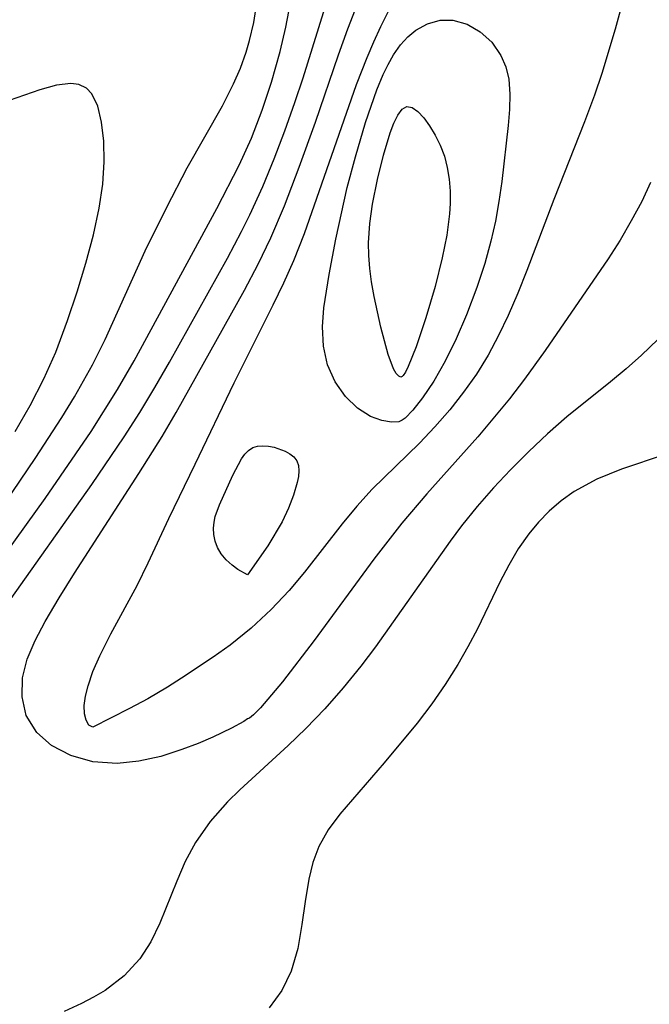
# Model space of a CAD drawing. Header units: metres. Extents: x 1073367 to 1082519, y 1569854 to 1574957.
# Tile 185 of 256: x 1075254 to 1075294, y 1573302 to 1573366. Entities that reach past the tile are written whole.
import ezdxf

# ---------------------------------------------------------------- set-up
doc = ezdxf.new("R2010")
doc.units = ezdxf.units.M
doc.layers.add('CGG_CurvaNivelLidar_v1', color=253, linetype='Continuous', lineweight=30)

msp = doc.modelspace()

# ---------------------------------------------------------------- linework, layer by layer
at = {"layer": 'CGG_CurvaNivelLidar_v1'}
for p, q in [((1075293.6705, 1573370.269, 65.5), (1075292.2751, 1573365.0528, 65.5)), ((1075272.0989, 1573361.8954, 66.5), (1075274.2925, 1573368.9062, 66.5)), ((1075268.9136, 1573365.4818, 67.5), (1075269.151, 1573367.0232, 67.5)), ((1075270.9745, 1573365.1716, 67), (1075271.2772, 1573366.746, 67)), ((1075274.9906, 1573365.0745, 66), (1075275.6293, 1573366.7405, 66)), ((1075277.1177, 1573365.225, 65.5), (1075277.7133, 1573366.3905, 65.5)), ((1075268.6384, 1573364.3059, 67.5), (1075268.9136, 1573365.4818, 67.5)), ((1075279.3777, 1573364.9829, 65), (1075280.1451, 1573365.4023, 65)), ((1075280.1451, 1573365.4023, 65), (1075280.9604, 1573365.6248, 65)), ((1075280.9604, 1573365.6248, 65), (1075281.7865, 1573365.6376, 65)), ((1075281.7865, 1573365.6376, 65), (1075282.701, 1573365.382, 65)), ((1075282.701, 1573365.382, 65), (1075283.5496, 1573364.8861, 65)), ((1075270.6158, 1573363.6092, 67), (1075270.9745, 1573365.1716, 67)), ((1075274.3907, 1573363.3869, 66), (1075274.9906, 1573365.0745, 66)), ((1075276.6627, 1573364.2348, 65.5), (1075277.1177, 1573365.225, 65.5)), ((1075278.8676, 1573364.5559, 65), (1075279.3777, 1573364.9829, 65)), ((1075283.5496, 1573364.8861, 65), (1075284.2938, 1573364.1976, 65)), ((1075292.2751, 1573365.0528, 65.5), (1075291.4107, 1573362.1788, 65.5)), ((1075268.4162, 1573363.5553, 67.5), (1075268.6384, 1573364.3059, 67.5)), ((1075276.2352, 1573363.2235, 65.5), (1075276.6627, 1573364.2348, 65.5)), ((1075277.9485, 1573363.3848, 65), (1075278.4046, 1573364.0398, 65)), ((1075278.4046, 1573364.0398, 65), (1075278.8676, 1573364.5559, 65)), ((1075284.2938, 1573364.1976, 65), (1075284.8854, 1573363.345, 65)), ((1075268.0469, 1573362.5175, 67.5), (1075268.4162, 1573363.5553, 67.5)), ((1075270.0629, 1573361.622, 67), (1075270.6158, 1573363.6092, 67)), ((1075272.8934, 1573359.0277, 66), (1075274.3907, 1573363.3869, 66)), ((1075275.5534, 1573361.4694, 65.5), (1075276.2352, 1573363.2235, 65.5)), ((1075277.2762, 1573362.115, 65), (1075277.5981, 1573362.7711, 65)), ((1075277.5981, 1573362.7711, 65), (1075277.9485, 1573363.3848, 65)), ((1075284.8854, 1573363.345, 65), (1075285.1975, 1573362.6096, 65)), ((1075267.6123, 1573361.5001, 67.5), (1075268.0469, 1573362.5175, 67.5)), ((1075285.1975, 1573362.6096, 65), (1075285.3917, 1573361.8099, 65)), ((1075291.4107, 1573362.1788, 65.5), (1075290.9338, 1573360.7765, 65.5)), ((1075257.0847, 1573361.5405, 68), (1075256.1544, 1573361.4259, 68)), ((1075257.6105, 1573361.4711, 68), (1075257.0847, 1573361.5405, 68)), ((1075266.8942, 1573360.0912, 67.5), (1075267.6123, 1573361.5001, 67.5)), ((1075269.4525, 1573359.7963, 67), (1075270.0629, 1573361.622, 67)), ((1075271.5691, 1573360.2998, 66.5), (1075272.0989, 1573361.8954, 66.5)), ((1075276.8592, 1573361.124, 65), (1075277.2762, 1573362.115, 65)), ((1075285.3917, 1573361.8099, 65), (1075285.4749, 1573360.8522, 65)), ((1075255.0893, 1573361.1232, 68), (1075252.6144, 1573360.2598, 68)), ((1075256.1544, 1573361.4259, 68), (1075255.0893, 1573361.1232, 68)), ((1075258.0887, 1573361.2403, 68), (1075257.6105, 1573361.4711, 68)), ((1075258.4433, 1573360.8607, 68), (1075258.0887, 1573361.2403, 68)), ((1075258.8231, 1573360.0603, 68), (1075258.4433, 1573360.8607, 68)), ((1075272.1925, 1573351.83, 65.5), (1075275.5534, 1573361.4694, 65.5)), ((1075276.1294, 1573359.0049, 65), (1075276.8592, 1573361.124, 65)), ((1075285.4749, 1573360.8522, 65), (1075285.451, 1573359.8482, 65)), ((1075270.9202, 1573358.4698, 66.5), (1075271.5691, 1573360.2998, 66.5)), ((1075290.9338, 1573360.7765, 65.5), (1075290.2913, 1573359.0561, 65.5)), ((1075259.0769, 1573359.0203, 68), (1075258.8231, 1573360.0603, 68)), ((1075264.6084, 1573356.0671, 67.5), (1075266.8942, 1573360.0912, 67.5)), ((1075268.7546, 1573358.0054, 67), (1075269.4525, 1573359.7963, 67)), ((1075278.2272, 1573359.4892, 64.5), (1075278.5041, 1573359.8672, 64.5)), ((1075278.5041, 1573359.8672, 64.5), (1075278.8126, 1573360.046, 64.5)), ((1075278.8126, 1573360.046, 64.5), (1075279.1558, 1573359.9813, 64.5)), ((1075279.1558, 1573359.9813, 64.5), (1075279.5245, 1573359.7178, 64.5)), ((1075279.5245, 1573359.7178, 64.5), (1075279.9043, 1573359.3081, 64.5)), ((1075285.451, 1573359.8482, 65), (1075285.3605, 1573358.8075, 65)), ((1075259.2155, 1573357.8014, 68), (1075259.0769, 1573359.0203, 68)), ((1075271.8541, 1573356.1171, 66), (1075272.8934, 1573359.0277, 66)), ((1075275.4841, 1573356.7848, 65), (1075276.1294, 1573359.0049, 65)), ((1075277.7383, 1573358.3434, 64.5), (1075277.9739, 1573358.9674, 64.5)), ((1075277.9739, 1573358.9674, 64.5), (1075278.2272, 1573359.4892, 64.5)), ((1075279.9043, 1573359.3081, 64.5), (1075280.2811, 1573358.791, 64.5)), ((1075290.2913, 1573359.0561, 65.5), (1075288.308, 1573354.0179, 65.5)), ((1075270.2292, 1573356.658, 66.5), (1075270.9202, 1573358.4698, 66.5)), ((1075277.3048, 1573356.9034, 64.5), (1075277.7383, 1573358.3434, 64.5)), ((1075280.2811, 1573358.791, 64.5), (1075280.6402, 1573358.1938, 64.5)), ((1075285.3605, 1573358.8075, 65), (1075284.9466, 1573355.1906, 65)), ((1075259.2406, 1573356.4526, 68), (1075259.2155, 1573357.8014, 68)), ((1075267.968, 1573356.2559, 67), (1075268.7546, 1573358.0054, 67)), ((1075280.6402, 1573358.1938, 64.5), (1075280.9645, 1573357.5351, 64.5)), ((1075280.9645, 1573357.5351, 64.5), (1075281.2335, 1573356.8261, 64.5)), ((1075259.1457, 1573355.0135, 68), (1075259.2406, 1573356.4526, 68)), ((1075269.4917, 1573354.8681, 66.5), (1075270.2292, 1573356.658, 66.5)), ((1075274.9585, 1573354.7935, 65), (1075275.4841, 1573356.7848, 65)), ((1075276.9108, 1573355.3281, 64.5), (1075277.3048, 1573356.9034, 64.5)), ((1075281.2335, 1573356.8261, 64.5), (1075281.4237, 1573356.0966, 64.5)), ((1075263.2848, 1573353.5278, 67.5), (1075264.6084, 1573356.0671, 67.5)), ((1075266.5231, 1573353.4495, 67), (1075267.968, 1573356.2559, 67)), ((1075270.8942, 1573353.6061, 66), (1075271.8541, 1573356.1171, 66)), ((1075281.4237, 1573356.0966, 64.5), (1075281.5482, 1573355.3381, 64.5)), ((1075276.5801, 1573353.7333, 64.5), (1075276.9108, 1573355.3281, 64.5)), ((1075281.5482, 1573355.3381, 64.5), (1075281.6124, 1573354.5613, 64.5)), ((1075284.9466, 1573355.1906, 65), (1075284.7614, 1573353.8951, 65)), ((1075294.5524, 1573355.1336, 66), (1075293.9865, 1573353.8966, 66)), ((1075258.9148, 1573353.4605, 68), (1075259.1457, 1573355.0135, 68)), ((1075268.6657, 1573353.0385, 66.5), (1075269.4917, 1573354.8681, 66.5)), ((1075274.214, 1573351.4672, 65), (1075274.9585, 1573354.7935, 65)), ((1075281.6124, 1573354.5613, 64.5), (1075281.6166, 1573353.7739, 64.5)), ((1075284.7614, 1573353.8951, 65), (1075284.5286, 1573352.6182, 65)), ((1075288.308, 1573354.0179, 65.5), (1075286.5737, 1573349.4209, 65.5)), ((1075293.9865, 1573353.8966, 66), (1075293.3182, 1573352.6355, 66)), ((1075258.5468, 1573351.7321, 68), (1075258.9148, 1573353.4605, 68)), ((1075261.1881, 1573343.5911, 67), (1075266.5231, 1573353.4495, 67)), ((1075261.8995, 1573350.7046, 67.5), (1075263.2848, 1573353.5278, 67.5)), ((1075270.0203, 1573351.5412, 66), (1075270.8942, 1573353.6061, 66)), ((1075276.4047, 1573352.4826, 64.5), (1075276.5801, 1573353.7333, 64.5)), ((1075281.6166, 1573353.7739, 64.5), (1075281.5716, 1573353.0932, 64.5)), ((1075268.1284, 1573351.9535, 66.5), (1075268.6657, 1573353.0385, 66.5)), ((1075281.5716, 1573353.0932, 64.5), (1075281.3817, 1573351.7275, 64.5)), ((1075284.5286, 1573352.6182, 65), (1075284.2426, 1573351.3252, 65)), ((1075293.3182, 1573352.6355, 66), (1075292.5887, 1573351.4034, 66)), ((1075267.2119, 1573350.2299, 66.5), (1075268.1284, 1573351.9535, 66.5)), ((1075276.3298, 1573351.2271, 64.5), (1075276.4047, 1573352.4826, 64.5)), ((1075258.0577, 1573349.8965, 68), (1075258.5468, 1573351.7321, 68)), ((1075269.1987, 1573349.839, 66), (1075270.0203, 1573351.5412, 66)), ((1075271.5048, 1573350.0861, 65.5), (1075272.1925, 1573351.83, 65.5)), ((1075273.7865, 1573349.1671, 65), (1075274.214, 1573351.4672, 65)), ((1075281.3817, 1573351.7275, 64.5), (1075281.0892, 1573350.2501, 64.5)), ((1075284.2426, 1573351.3252, 65), (1075283.8411, 1573349.8868, 65)), ((1075292.5887, 1573351.4034, 66), (1075291.8144, 1573350.1926, 66)), ((1075259.3137, 1573344.957, 67.5), (1075261.8995, 1573350.7046, 67.5)), ((1075276.3497, 1573350.3963, 64.5), (1075276.3298, 1573351.2271, 64.5)), ((1075263.4607, 1573343.4959, 66.5), (1075267.2119, 1573350.2299, 66.5)), ((1075270.8629, 1573348.6432, 65.5), (1075271.5048, 1573350.0861, 65.5)), ((1075276.4155, 1573349.5677, 64.5), (1075276.3497, 1573350.3963, 64.5)), ((1075281.0892, 1573350.2501, 64.5), (1075280.6279, 1573348.3989, 64.5)), ((1075291.8144, 1573350.1926, 66), (1075287.7537, 1573344.2581, 66)), ((1075257.4916, 1573348.0498, 68), (1075258.0577, 1573349.8965, 68)), ((1075268.3153, 1573348.1629, 66), (1075269.1987, 1573349.839, 66)), ((1075276.5266, 1573348.7022, 64.5), (1075276.4155, 1573349.5677, 64.5)), ((1075283.8411, 1573349.8868, 65), (1075283.3285, 1573348.3328, 65)), ((1075286.5737, 1573349.4209, 65.5), (1075285.9838, 1573347.961, 65.5)), ((1075273.4325, 1573347.017, 65), (1075273.7865, 1573349.1671, 65)), ((1075263.9035, 1573340.2479, 66), (1075268.3153, 1573348.1629, 66)), ((1075270.176, 1573347.2192, 65.5), (1075270.8629, 1573348.6432, 65.5)), ((1075276.6942, 1573347.7465, 64.5), (1075276.5266, 1573348.7022, 64.5)), ((1075280.6279, 1573348.3989, 64.5), (1075280.0357, 1573346.3623, 64.5)), ((1075283.3285, 1573348.3328, 65), (1075282.6604, 1573346.5679, 65)), ((1075256.8745, 1573346.2061, 68), (1075257.4916, 1573348.0498, 68)), ((1075277.132, 1573345.7575, 64.5), (1075276.6942, 1573347.7465, 64.5)), ((1075285.9838, 1573347.961, 65.5), (1075285.3607, 1573346.5244, 65.5)), ((1075267.6381, 1573342.1711, 65.5), (1075270.176, 1573347.2192, 65.5)), ((1075273.3468, 1573345.7784, 65), (1075273.4325, 1573347.017, 65)), ((1075256.1155, 1573344.1548, 68), (1075256.8745, 1573346.2061, 68)), ((1075280.0357, 1573346.3623, 64.5), (1075279.4091, 1573344.4868, 64.5)), ((1075282.6604, 1573346.5679, 65), (1075281.9929, 1573345.0191, 65)), ((1075285.3607, 1573346.5244, 65.5), (1075284.7417, 1573345.2241, 65.5)), ((1075273.4159, 1573344.5261, 65), (1075273.3468, 1573345.7784, 65)), ((1075277.6033, 1573343.9972, 64.5), (1075277.132, 1573345.7575, 64.5)), ((1075258.4942, 1573343.3341, 67.5), (1075259.3137, 1573344.957, 67.5)), ((1075281.9929, 1573345.0191, 65), (1075281.2807, 1573343.5687, 65)), ((1075284.7417, 1573345.2241, 65.5), (1075284.0651, 1573343.9628, 65.5)), ((1075295.0408, 1573344.9643, 66.5), (1075293.9854, 1573343.9568, 66.5)), ((1075273.6856, 1573343.3169, 65), (1075273.4159, 1573344.5261, 65)), ((1075279.4091, 1573344.4868, 64.5), (1075278.9005, 1573343.2229, 64.5)), ((1075255.3328, 1573342.4106, 68), (1075256.1155, 1573344.1548, 68)), ((1075277.9397, 1573343.0736, 64.5), (1075277.6033, 1573343.9972, 64.5)), ((1075284.0651, 1573343.9628, 65.5), (1075283.3047, 1573342.7329, 65.5)), ((1075287.7537, 1573344.2581, 66), (1075286.407, 1573342.3915, 66)), ((1075293.9854, 1573343.9568, 66.5), (1075292.9931, 1573343.0776, 66.5)), ((1075257.3214, 1573341.2613, 67.5), (1075258.4942, 1573343.3341, 67.5)), ((1075260.1072, 1573341.7241, 67), (1075261.1881, 1573343.5911, 67)), ((1075262.5224, 1573341.8567, 66.5), (1075263.4607, 1573343.4959, 66.5)), ((1075274.1724, 1573342.2183, 65), (1075273.6856, 1573343.3169, 65)), ((1075278.1163, 1573342.7735, 64.5), (1075277.9397, 1573343.0736, 64.5)), ((1075278.9005, 1573343.2229, 64.5), (1075278.717, 1573342.8552, 64.5)), ((1075281.2807, 1573343.5687, 65), (1075280.5483, 1573342.281, 65)), ((1075292.9931, 1573343.0776, 66.5), (1075291.9772, 1573342.227, 66.5)), ((1075254.4478, 1573340.6999, 68), (1075255.3328, 1573342.4106, 68)), ((1075278.2855, 1573342.5925, 64.5), (1075278.1163, 1573342.7735, 64.5)), ((1075278.413, 1573342.5346, 64.5), (1075278.2855, 1573342.5925, 64.5)), ((1075278.5, 1573342.5717, 64.5), (1075278.413, 1573342.5346, 64.5)), ((1075278.5752, 1573342.6295, 64.5), (1075278.5, 1573342.5717, 64.5)), ((1075278.717, 1573342.8552, 64.5), (1075278.5752, 1573342.6295, 64.5)), ((1075283.3047, 1573342.7329, 65.5), (1075282.4763, 1573341.5534, 65.5)), ((1075286.407, 1573342.3915, 66), (1075285.4328, 1573341.132, 66)), ((1075261.5478, 1573340.2378, 66.5), (1075262.5224, 1573341.8567, 66.5)), ((1075265.1319, 1573336.893, 65.5), (1075267.6381, 1573342.1711, 65.5)), ((1075274.8354, 1573341.2684, 65), (1075274.1724, 1573342.2183, 65)), ((1075280.5483, 1573342.281, 65), (1075279.8216, 1573341.1961, 65)), ((1075291.9772, 1573342.227, 66.5), (1075289.1577, 1573339.97, 66.5)), ((1075256.4977, 1573339.9136, 67.5), (1075257.3214, 1573341.2613, 67.5)), ((1075258.3941, 1573339.0218, 67), (1075260.1072, 1573341.7241, 67)), ((1075275.6154, 1573340.5143, 65), (1075274.8354, 1573341.2684, 65)), ((1075279.8216, 1573341.1961, 65), (1075279.1845, 1573340.3841, 65)), ((1075282.4763, 1573341.5534, 65.5), (1075281.5891, 1573340.4239, 65.5)), ((1075285.4328, 1573341.132, 66), (1075283.395, 1573338.678, 66)), ((1075253.4918, 1573339.0145, 68), (1075254.4478, 1573340.6999, 68)), ((1075276.4498, 1573339.9928, 65), (1075275.6154, 1573340.5143, 65)), ((1075254.783, 1573337.2558, 67.5), (1075256.4977, 1573339.9136, 67.5)), ((1075260.5415, 1573338.6661, 66.5), (1075261.5478, 1573340.2378, 66.5)), ((1075262.9863, 1573338.6967, 66), (1075263.9035, 1573340.2479, 66)), ((1075277.1804, 1573339.7311, 65), (1075276.4498, 1573339.9928, 65)), ((1075278.706, 1573339.875, 65), (1075278.5, 1573339.7424, 65)), ((1075279.1845, 1573340.3841, 65), (1075278.706, 1573339.875, 65)), ((1075281.5891, 1573340.4239, 65.5), (1075280.6218, 1573339.3125, 65.5)), ((1075289.1577, 1573339.97, 66.5), (1075287.9008, 1573338.8725, 66.5)), ((1075277.8174, 1573339.6272, 65), (1075277.1804, 1573339.7311, 65)), ((1075278.2817, 1573339.6404, 65), (1075277.8174, 1573339.6272, 65)), ((1075278.5, 1573339.7424, 65), (1075278.2817, 1573339.6404, 65)), ((1075280.6218, 1573339.3125, 65.5), (1075279.6154, 1573338.2501, 65.5)), ((1075255.4328, 1573334.6729, 67), (1075258.3941, 1573339.0218, 67)), ((1075258.4435, 1573335.5805, 66.5), (1075260.5415, 1573338.6661, 66.5)), ((1075261.4825, 1573336.2858, 66), (1075262.9863, 1573338.6967, 66)), ((1075283.395, 1573338.678, 66), (1075280.0942, 1573334.9799, 66)), ((1075287.9008, 1573338.8725, 66.5), (1075286.6842, 1573337.7198, 66.5)), ((1075268.5775, 1573337.7901, 65), (1075268.8474, 1573337.9698, 65)), ((1075268.8474, 1573337.9698, 65), (1075269.1629, 1573338.0688, 65)), ((1075269.1629, 1573338.0688, 65), (1075269.5072, 1573338.0952, 65)), ((1075269.5072, 1573338.0952, 65), (1075269.8682, 1573338.0661, 65)), ((1075269.8682, 1573338.0661, 65), (1075270.2346, 1573337.9937, 65)), ((1075270.2346, 1573337.9937, 65), (1075270.938, 1573337.7457, 65)), ((1075279.6154, 1573338.2501, 65.5), (1075276.5678, 1573335.2839, 65.5)), ((1075268.1221, 1573337.2455, 65), (1075268.3384, 1573337.5427, 65)), ((1075268.3384, 1573337.5427, 65), (1075268.5775, 1573337.7901, 65)), ((1075270.938, 1573337.7457, 65), (1075271.2487, 1573337.5741, 65)), ((1075271.2487, 1573337.5741, 65), (1075271.5102, 1573337.3675, 65)), ((1075271.5102, 1573337.3675, 65), (1075271.7007, 1573337.1188, 65)), ((1075286.6842, 1573337.7198, 66.5), (1075285.501, 1573336.5256, 66.5)), ((1075295.4953, 1573337.5351, 67), (1075292.684, 1573336.5748, 67)), ((1075252.3146, 1573333.6326, 67.5), (1075254.783, 1573337.2558, 67.5)), ((1075263.4208, 1573333.3882, 65.5), (1075265.1319, 1573336.893, 65.5)), ((1075267.5531, 1573336.1785, 65), (1075268.1221, 1573337.2455, 65)), ((1075271.7007, 1573337.1188, 65), (1075271.8031, 1573336.8163, 65)), ((1075271.8031, 1573336.8163, 65), (1075271.8286, 1573336.4735, 65)), ((1075257.3171, 1573329.8355, 66), (1075261.4825, 1573336.2858, 66)), ((1075266.6946, 1573334.2605, 65), (1075267.5531, 1573336.1785, 65)), ((1075271.7967, 1573336.1017, 65), (1075271.7219, 1573335.7096, 65)), ((1075271.8286, 1573336.4735, 65), (1075271.7967, 1573336.1017, 65)), ((1075285.501, 1573336.5256, 66.5), (1075284.4037, 1573335.3588, 66.5)), ((1075292.684, 1573336.5748, 67), (1075291.0987, 1573335.9294, 67)), ((1075252.8583, 1573327.6798, 66.5), (1075258.4435, 1573335.5805, 66.5)), ((1075271.7219, 1573335.7096, 65), (1075271.4841, 1573334.8888, 65)), ((1075291.0987, 1573335.9294, 67), (1075289.614, 1573335.1207, 67)), ((1075271.4841, 1573334.8888, 65), (1075271.166, 1573334.0483, 65)), ((1075276.5678, 1573335.2839, 65.5), (1075275.5788, 1573334.1862, 65.5)), ((1075280.0942, 1573334.9799, 66), (1075278.4777, 1573333.077, 66)), ((1075284.4037, 1573335.3588, 66.5), (1075283.345, 1573334.1583, 66.5)), ((1075289.614, 1573335.1207, 67), (1075288.7812, 1573334.5251, 67)), ((1075252.9149, 1573331.1525, 67), (1075255.4328, 1573334.6729, 67)), ((1075266.4247, 1573333.5085, 65), (1075266.6946, 1573334.2605, 65)), ((1075275.5788, 1573334.1862, 65.5), (1075274.6365, 1573333.0373, 65.5)), ((1075283.345, 1573334.1583, 66.5), (1075282.3397, 1573332.9157, 66.5)), ((1075288.7812, 1573334.5251, 67), (1075288.0047, 1573333.855, 67)), ((1075266.3418, 1573333.1415, 65), (1075266.4247, 1573333.5085, 65)), ((1075271.166, 1573334.0483, 65), (1075270.746, 1573333.1599, 65)), ((1075288.0047, 1573333.855, 67), (1075287.3184, 1573333.1559, 67)), ((1075262.0897, 1573330.5126, 65.5), (1075263.4208, 1573333.3882, 65.5)), ((1075266.3017, 1573332.7604, 65), (1075266.3418, 1573333.1415, 65)), ((1075270.746, 1573333.1599, 65), (1075269.8259, 1573331.6131, 65)), ((1075274.6365, 1573333.0373, 65.5), (1075272.1906, 1573329.9063, 65.5)), ((1075278.4777, 1573333.077, 66), (1075276.6709, 1573330.7585, 66)), ((1075282.3397, 1573332.9157, 66.5), (1075281.6051, 1573331.9233, 66.5)), ((1075287.3184, 1573333.1559, 67), (1075286.6883, 1573332.3994, 67)), ((1075266.3264, 1573332.3472, 65), (1075266.3017, 1573332.7604, 65)), ((1075266.4176, 1573331.9207, 65), (1075266.3264, 1573332.3472, 65)), ((1075286.6883, 1573332.3994, 67), (1075286.0042, 1573331.4099, 67)), ((1075266.5762, 1573331.5011, 65), (1075266.4176, 1573331.9207, 65)), ((1075269.8259, 1573331.6131, 65), (1075268.5, 1573329.7338, 65)), ((1075281.6051, 1573331.9233, 66.5), (1075276.7809, 1573325.0686, 66.5)), ((1075266.8017, 1573331.1075, 65), (1075266.5762, 1573331.5011, 65)), ((1075267.1363, 1573330.7032, 65), (1075266.8017, 1573331.1075, 65)), ((1075286.0042, 1573331.4099, 67), (1075285.3905, 1573330.357, 67)), ((1075261.3708, 1573329.0533, 65.5), (1075262.0897, 1573330.5126, 65.5)), ((1075267.51, 1573330.3619, 65), (1075267.1363, 1573330.7032, 65)), ((1075267.8775, 1573330.0883, 65), (1075267.51, 1573330.3619, 65)), ((1075276.6709, 1573330.7585, 66), (1075272.8064, 1573325.4886, 66)), ((1075285.3905, 1573330.357, 67), (1075284.8268, 1573329.2589, 67)), ((1075256.3398, 1573328.2586, 66), (1075257.3171, 1573329.8355, 66)), ((1075268.5, 1573329.7338, 65), (1075267.8775, 1573330.0883, 65)), ((1075272.1906, 1573329.9063, 65.5), (1075271.1899, 1573328.7149, 65.5)), ((1075259.6779, 1573325.9305, 65.5), (1075261.3708, 1573329.0533, 65.5)), ((1075284.8268, 1573329.2589, 67), (1075283.3666, 1573326.2361, 67)), ((1075271.1899, 1573328.7149, 65.5), (1075270.031, 1573327.4893, 65.5)), ((1075255.4367, 1573326.7137, 66), (1075256.3398, 1573328.2586, 66)), ((1075270.031, 1573327.4893, 65.5), (1075268.7502, 1573326.2938, 65.5)), ((1075254.7818, 1573325.4809, 66), (1075255.4367, 1573326.7137, 66)), ((1075258.9505, 1573324.4937, 65.5), (1075259.6779, 1573325.9305, 65.5)), ((1075268.7502, 1573326.2938, 65.5), (1075267.3845, 1573325.1898, 65.5)), ((1075283.3666, 1573326.2361, 67), (1075282.7513, 1573325.0758, 67)), ((1075254.2637, 1573324.273, 66), (1075254.7818, 1573325.4809, 66)), ((1075267.3845, 1573325.1898, 65.5), (1075266.282, 1573324.4121, 65.5)), ((1075272.8064, 1573325.4886, 66), (1075270.7589, 1573322.816, 66)), ((1075276.7809, 1573325.0686, 66.5), (1075275.8346, 1573323.822, 66.5)), ((1075282.7513, 1573325.0758, 67), (1075282.0967, 1573323.9297, 67)), ((1075253.957, 1573323.08, 66), (1075254.2637, 1573324.273, 66)), ((1075258.5165, 1573323.485, 65.5), (1075258.9505, 1573324.4937, 65.5)), ((1075266.282, 1573324.4121, 65.5), (1075264.2492, 1573323.0585, 65.5)), ((1075282.0967, 1573323.9297, 67), (1075281.2921, 1573322.6408, 67)), ((1075258.1975, 1573322.5604, 65.5), (1075258.5165, 1573323.485, 65.5)), ((1075275.8346, 1573323.822, 66.5), (1075274.6961, 1573322.421, 66.5)), ((1075253.9335, 1573321.8396, 66), (1075253.957, 1573323.08, 66)), ((1075264.2492, 1573323.0585, 65.5), (1075263.3298, 1573322.4683, 65.5)), ((1075270.7589, 1573322.816, 66), (1075269.3383, 1573321.1403, 66)), ((1075281.2921, 1573322.6408, 67), (1075280.4294, 1573321.3946, 67)), ((1075258.0294, 1573321.88, 65.5), (1075258.1975, 1573322.5604, 65.5)), ((1075263.3298, 1573322.4683, 65.5), (1075262.06, 1573321.7224, 65.5)), ((1075274.6961, 1573322.421, 66.5), (1075273.5106, 1573321.0723, 66.5)), ((1075254.2044, 1573320.6407, 66), (1075253.9335, 1573321.8396, 66)), ((1075257.9528, 1573321.2809, 65.5), (1075258.0294, 1573321.88, 65.5)), ((1075262.06, 1573321.7224, 65.5), (1075260.8816, 1573321.0893, 65.5)), ((1075280.4294, 1573321.3946, 67), (1075279.4645, 1573320.1408, 67)), ((1075257.9699, 1573320.7497, 65.5), (1075257.9528, 1573321.2809, 65.5)), ((1075258.0673, 1573320.3347, 65.5), (1075257.9699, 1573320.7497, 65.5)), ((1075260.8816, 1573321.0893, 65.5), (1075258.5, 1573319.8882, 65.5)), ((1075269.3383, 1573321.1403, 66), (1075268.8956, 1573320.6894, 66)), ((1075273.5106, 1573321.0723, 66.5), (1075272.277, 1573319.7863, 66.5)), ((1075254.8808, 1573319.5363, 66), (1075254.2044, 1573320.6407, 66)), ((1075258.2578, 1573320.0081, 65.5), (1075258.0673, 1573320.3347, 65.5)), ((1075268.263, 1573320.2465, 66), (1075267.4777, 1573319.821, 66)), ((1075268.5, 1573320.4205, 66), (1075268.263, 1573320.2465, 66)), ((1075268.6267, 1573320.464, 66), (1075268.5, 1573320.4205, 66)), ((1075268.8956, 1573320.6894, 66), (1075268.6267, 1573320.464, 66)), ((1075279.4645, 1573320.1408, 67), (1075277.3377, 1573317.5774, 67)), ((1075255.8449, 1573318.6907, 66), (1075254.8808, 1573319.5363, 66)), ((1075258.5, 1573319.8882, 65.5), (1075258.2578, 1573320.0081, 65.5)), ((1075267.4777, 1573319.821, 66), (1075266.2714, 1573319.2414, 66)), ((1075272.277, 1573319.7863, 66.5), (1075271.1281, 1573318.6881, 66.5)), ((1075265.3208, 1573318.8304, 66), (1075264.2716, 1573318.4265, 66)), ((1075266.2714, 1573319.2414, 66), (1075265.3208, 1573318.8304, 66)), ((1075257.0777, 1573318.0459, 66), (1075255.8449, 1573318.6907, 66)), ((1075264.2716, 1573318.4265, 66), (1075262.9088, 1573317.9929, 66)), ((1075271.1281, 1573318.6881, 66.5), (1075268.0011, 1573315.8239, 66.5)), ((1075258.5096, 1573317.6474, 66), (1075257.0777, 1573318.0459, 66)), ((1075260.0717, 1573317.5333, 66), (1075258.5096, 1573317.6474, 66)), ((1075261.492, 1573317.6751, 66), (1075260.0717, 1573317.5333, 66)), ((1075262.9088, 1573317.9929, 66), (1075261.492, 1573317.6751, 66)), ((1075277.3377, 1573317.5774, 67), (1075274.4688, 1573314.2581, 67)), ((1075268.0011, 1573315.8239, 66.5), (1075267.223, 1573315.049, 66.5)), ((1075267.223, 1573315.049, 66.5), (1075266.1011, 1573313.7781, 66.5)), ((1075266.1011, 1573313.7781, 66.5), (1075265.1472, 1573312.4257, 66.5)), ((1075274.4688, 1573314.2581, 67), (1075273.7184, 1573313.2389, 67)), ((1075273.7184, 1573313.2389, 67), (1075273.1155, 1573312.1676, 67)), ((1075265.1472, 1573312.4257, 66.5), (1075264.4865, 1573311.1897, 66.5)), ((1075273.1155, 1573312.1676, 67), (1075272.7284, 1573311.1322, 67)), ((1075264.4865, 1573311.1897, 66.5), (1075263.9303, 1573309.9102, 66.5)), ((1075272.7284, 1573311.1322, 67), (1075272.4611, 1573310.0444, 67)), ((1075263.9303, 1573309.9102, 66.5), (1075262.8438, 1573307.1999, 66.5)), ((1075272.4611, 1573310.0444, 67), (1075272.2239, 1573308.5915, 67)), ((1075272.2239, 1573308.5915, 67), (1075272.0263, 1573307.1181, 67)), ((1075262.8438, 1573307.1999, 66.5), (1075262.2591, 1573305.9949, 66.5)), ((1075272.0263, 1573307.1181, 67), (1075271.7616, 1573305.5676, 67)), ((1075262.2591, 1573305.9949, 66.5), (1075261.5477, 1573304.8853, 66.5)), ((1075271.7616, 1573305.5676, 67), (1075271.3379, 1573304.0844, 67)), ((1075261.5477, 1573304.8853, 66.5), (1075260.528, 1573303.7801, 66.5)), ((1075260.528, 1573303.7801, 66.5), (1075259.307, 1573302.8458, 66.5)), ((1075271.3379, 1573304.0844, 67), (1075270.7327, 1573302.8348, 67)), ((1075258.5599, 1573302.4011, 66.5), (1075257.7714, 1573301.995, 66.5)), ((1075259.307, 1573302.8458, 66.5), (1075258.5599, 1573302.4011, 66.5)), ((1075270.7327, 1573302.8348, 67), (1075269.9043, 1573301.7254, 67)), ((1075257.7714, 1573301.995, 66.5), (1075256.6584, 1573301.4877, 66.5))]:
    msp.add_line(p, q, dxfattribs=at)

doc.saveas('drawing.dxf')
